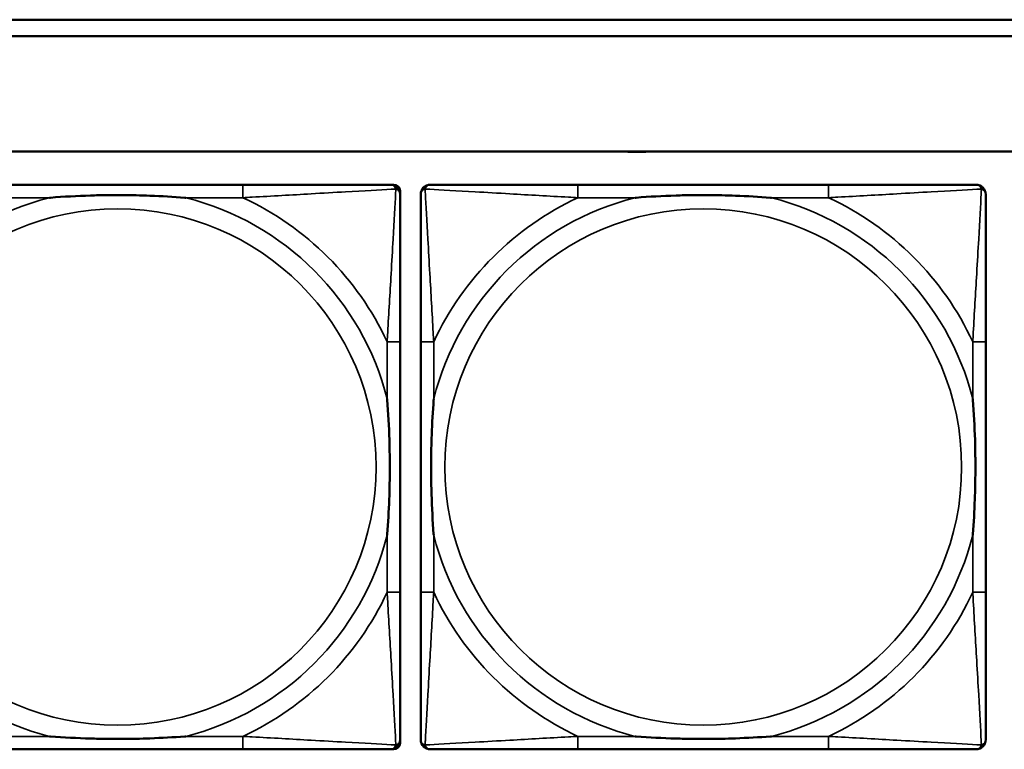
# Model space of a CAD drawing. Header units: inches. Extents: x -32 to 29.2, y -14.4 to 22.6.
# Tile 83 of 256: x -12.627 to -11.433, y -7.049 to -6.163. Entities that reach past the tile are written whole.
import ezdxf

# ---------------------------------------------------------------- set-up
doc = ezdxf.new("R2010")
doc.units = ezdxf.units.IN
doc.header["$MEASUREMENT"] = 0
doc.layers.add('Visible (ANSI)', color=7, linetype='Continuous', lineweight=50)
doc.layers.add('Visible Narrow (ANSI)', color=7, linetype='Continuous', lineweight=35)

msp = doc.modelspace()

# ---------------------------------------------------------------- linework, layer by layer
at = {"layer": 'Visible (ANSI)'}
for p, q in [((-15.3129, -6.1634), (-5.0254, -6.1634)), ((-5.0254, -6.1834), (-15.3129, -6.1834)), ((-27.8004, -6.3234), (-5.0254, -6.3234)), ((-11.8901, -6.3236), (-11.8901, -6.3234)), ((-11.8681, -6.3236), (-11.8901, -6.3236)), ((-11.8681, -6.3234), (-11.8681, -6.3236)), ((-12.3565, -6.3637), (-12.6604, -6.3637)), ((-12.1778, -6.3637), (-12.1738, -6.3637)), ((-12.166, -6.3715), (-12.166, -6.3755)), ((-11.6465, -6.3637), (-11.9504, -6.3637)), ((-12.166, -6.8582), (-12.166, -6.5542)), ((-12.141, -6.5542), (-12.141, -6.8582)), ((-11.456, -6.8582), (-11.456, -6.5542)), ((-12.166, -7.0369), (-12.166, -7.0408)), ((-12.1738, -7.0487), (-12.8431, -7.0487)), ((-12.6604, -7.0487), (-12.3565, -7.0487)), ((-11.9504, -7.0487), (-11.6465, -7.0487))]:
    msp.add_line(p, q, dxfattribs=at)
for centre, radius, start, end in [((-12.1778, -6.3755), 0.0118, 0, 90), ((-12.1738, -6.3715), 0.00787, 0, 90), ((-12.1292, -6.3755), 0.0118, 90, 180), ((-11.4678, -6.3755), 0.0118, 0, 90), ((-12.1778, -7.0369), 0.0118, 270, 360), ((-12.1738, -7.0408), 0.00787, 270, 0), ((-12.1292, -7.0369), 0.0118, 180, 270), ((-11.4678, -7.0369), 0.0118, 270, 360)]:
    msp.add_arc(centre, radius, start, end, dxfattribs=at)
for points, knots in [([(-12.1778, -6.3637), (-12.1927, -6.3637), (-12.2343, -6.3637), (-12.2749, -6.3637), (-12.3014, -6.3637), (-12.3293, -6.3637), (-12.3565, -6.3637)], [-0.5252205, -0.5252205, -0.5252205, -0.5252205, -0.20743, -0.20743, -0.20743, 0, 0, 0, 0]), ([(-11.9504, -6.3637), (-11.954, -6.3637), (-11.9576, -6.3637), (-11.9612, -6.3637), (-11.9944, -6.3637), (-12.0281, -6.3637), (-12.059, -6.3637), (-12.0859, -6.3637), (-12.1115, -6.3637), (-12.1249, -6.3637), (-12.1265, -6.3637), (-12.1279, -6.3637), (-12.1292, -6.3637)], [0, 0, 0, 0, 0.0272471, 0.0272471, 0.0272471, 0.2790553, 0.2790553, 0.2790553, 0.4988354, 0.4988354, 0.4988354, 0.5252205, 0.5252205, 0.5252205, 0.5252205]), ([(-11.4678, -6.3637), (-11.4827, -6.3637), (-11.5243, -6.3637), (-11.5649, -6.3637), (-11.5914, -6.3637), (-11.6193, -6.3637), (-11.6465, -6.3637)], [-0.5252205, -0.5252205, -0.5252205, -0.5252205, -0.20743, -0.20743, -0.20743, 0, 0, 0, 0]), ([(-12.5912, -6.3794), (-12.5908, -6.3794), (-12.5903, -6.3794), (-12.5738, -6.3781), (-12.5578, -6.3773), (-12.5348, -6.3765), (-12.5281, -6.3764), (-12.519, -6.3763), (-12.5165, -6.3763), (-12.5124, -6.3763), (-12.5108, -6.3762), (-12.5077, -6.3762), (-12.5061, -6.3762), (-12.5026, -6.3763), (-12.5005, -6.3763), (-12.4943, -6.3763), (-12.4902, -6.3764), (-12.4805, -6.3766), (-12.4749, -6.3768), (-12.4551, -6.3775), (-12.4411, -6.3783), (-12.4266, -6.3794), (-12.4262, -6.3794), (-12.4257, -6.3794)], [-0.416114, -0.416114, -0.416114, -0.416114, -0.4127691, -0.4127691, -0.2896446, -0.2896446, -0.2388934, -0.2388934, -0.2201881, -0.2201881, -0.2080204, -0.2080204, -0.196499, -0.196499, -0.1809939, -0.1809939, -0.149741, -0.149741, -0.1073162, -0.1073162, 0, 0, 0.0033356, 0.0033356, 0.0033356, 0.0033356]), ([(-12.166, -6.5542), (-12.166, -6.5507), (-12.166, -6.5471), (-12.166, -6.5435), (-12.166, -6.5103), (-12.166, -6.4766), (-12.166, -6.4457), (-12.166, -6.4188), (-12.166, -6.3932), (-12.166, -6.3798), (-12.166, -6.3782), (-12.166, -6.3767), (-12.166, -6.3755)], [0, 0, 0, 0, 0.0272471, 0.0272471, 0.0272471, 0.2790553, 0.2790553, 0.2790553, 0.4988354, 0.4988354, 0.4988354, 0.5252205, 0.5252205, 0.5252205, 0.5252205]), ([(-12.141, -6.3755), (-12.141, -6.3904), (-12.141, -6.432), (-12.141, -6.4726), (-12.141, -6.4991), (-12.141, -6.527), (-12.141, -6.5542)], [-0.5252205, -0.5252205, -0.5252205, -0.5252205, -0.20743, -0.20743, -0.20743, 0, 0, 0, 0]), ([(-11.8812, -6.3794), (-11.8808, -6.3794), (-11.8803, -6.3794), (-11.8638, -6.3781), (-11.8478, -6.3773), (-11.8248, -6.3765), (-11.8181, -6.3764), (-11.809, -6.3763), (-11.8065, -6.3763), (-11.8024, -6.3763), (-11.8008, -6.3762), (-11.7977, -6.3762), (-11.7961, -6.3762), (-11.7926, -6.3763), (-11.7905, -6.3763), (-11.7843, -6.3763), (-11.7802, -6.3764), (-11.7705, -6.3766), (-11.7649, -6.3768), (-11.7451, -6.3775), (-11.7311, -6.3783), (-11.7166, -6.3794), (-11.7162, -6.3794), (-11.7157, -6.3794)], [-0.416114, -0.416114, -0.416114, -0.416114, -0.4127691, -0.4127691, -0.2896446, -0.2896446, -0.2388934, -0.2388934, -0.2201881, -0.2201881, -0.2080204, -0.2080204, -0.196499, -0.196499, -0.1809939, -0.1809939, -0.149741, -0.149741, -0.1073162, -0.1073162, 0, 0, 0.0033356, 0.0033356, 0.0033356, 0.0033356]), ([(-11.456, -6.5542), (-11.456, -6.5507), (-11.456, -6.5471), (-11.456, -6.5435), (-11.456, -6.5103), (-11.456, -6.4766), (-11.456, -6.4457), (-11.456, -6.4188), (-11.456, -6.3932), (-11.456, -6.3798), (-11.456, -6.3782), (-11.456, -6.3767), (-11.456, -6.3755)], [0, 0, 0, 0, 0.0272471, 0.0272471, 0.0272471, 0.2790553, 0.2790553, 0.2790553, 0.4988354, 0.4988354, 0.4988354, 0.5252205, 0.5252205, 0.5252205, 0.5252205]), ([(-12.1817, -6.6234), (-12.1817, -6.6239), (-12.1816, -6.6243), (-12.1804, -6.6408), (-12.1795, -6.6569), (-12.1788, -6.6798), (-12.1787, -6.6865), (-12.1786, -6.6957), (-12.1786, -6.6982), (-12.1785, -6.7023), (-12.1785, -6.7039), (-12.1785, -6.707), (-12.1785, -6.7085), (-12.1785, -6.7121), (-12.1786, -6.7141), (-12.1786, -6.7203), (-12.1787, -6.7244), (-12.1789, -6.7342), (-12.179, -6.7398), (-12.1798, -6.7595), (-12.1805, -6.7736), (-12.1816, -6.7881), (-12.1817, -6.7885), (-12.1817, -6.7889)], [-0.416114, -0.416114, -0.416114, -0.416114, -0.4127691, -0.4127691, -0.2896446, -0.2896446, -0.2388934, -0.2388934, -0.2201881, -0.2201881, -0.2080204, -0.2080204, -0.196499, -0.196499, -0.1809939, -0.1809939, -0.149741, -0.149741, -0.1073162, -0.1073162, 0, 0, 0.0033356, 0.0033356, 0.0033356, 0.0033356]), ([(-12.1252, -6.7889), (-12.1253, -6.7885), (-12.1253, -6.7881), (-12.1266, -6.7716), (-12.1274, -6.7555), (-12.1281, -6.7325), (-12.1283, -6.7258), (-12.1284, -6.7167), (-12.1284, -6.7142), (-12.1284, -6.7101), (-12.1284, -6.7085), (-12.1284, -6.7054), (-12.1284, -6.7039), (-12.1284, -6.7003), (-12.1284, -6.6982), (-12.1283, -6.6921), (-12.1283, -6.6879), (-12.1281, -6.6782), (-12.1279, -6.6726), (-12.1272, -6.6528), (-12.1264, -6.6388), (-12.1253, -6.6243), (-12.1253, -6.6239), (-12.1252, -6.6234)], [-0.416114, -0.416114, -0.416114, -0.416114, -0.4127691, -0.4127691, -0.2896446, -0.2896446, -0.2388934, -0.2388934, -0.2201881, -0.2201881, -0.2080204, -0.2080204, -0.196499, -0.196499, -0.1809939, -0.1809939, -0.149741, -0.149741, -0.1073162, -0.1073162, 0, 0, 0.0033356, 0.0033356, 0.0033356, 0.0033356]), ([(-11.4717, -6.6234), (-11.4717, -6.6239), (-11.4716, -6.6243), (-11.4704, -6.6408), (-11.4695, -6.6569), (-11.4688, -6.6798), (-11.4687, -6.6865), (-11.4686, -6.6957), (-11.4686, -6.6982), (-11.4685, -6.7023), (-11.4685, -6.7039), (-11.4685, -6.707), (-11.4685, -6.7085), (-11.4685, -6.7121), (-11.4686, -6.7141), (-11.4686, -6.7203), (-11.4687, -6.7244), (-11.4689, -6.7342), (-11.469, -6.7398), (-11.4698, -6.7595), (-11.4705, -6.7736), (-11.4716, -6.7881), (-11.4717, -6.7885), (-11.4717, -6.7889)], [-0.416114, -0.416114, -0.416114, -0.416114, -0.4127691, -0.4127691, -0.2896446, -0.2896446, -0.2388934, -0.2388934, -0.2201881, -0.2201881, -0.2080204, -0.2080204, -0.196499, -0.196499, -0.1809939, -0.1809939, -0.149741, -0.149741, -0.1073162, -0.1073162, 0, 0, 0.0033356, 0.0033356, 0.0033356, 0.0033356]), ([(-12.166, -7.0369), (-12.166, -7.022), (-12.166, -6.9804), (-12.166, -6.9398), (-12.166, -6.9132), (-12.166, -6.8854), (-12.166, -6.8582)], [-0.5252205, -0.5252205, -0.5252205, -0.5252205, -0.20743, -0.20743, -0.20743, 0, 0, 0, 0]), ([(-12.141, -6.8582), (-12.141, -6.8854), (-12.141, -6.9132), (-12.141, -6.9398), (-12.141, -6.9804), (-12.141, -7.022), (-12.141, -7.0369)], [3.9382945, 3.9382945, 3.9382945, 3.9382945, 4.1457245, 4.1457245, 4.1457245, 4.463515, 4.463515, 4.463515, 4.463515]), ([(-11.456, -7.0369), (-11.456, -7.022), (-11.456, -6.9804), (-11.456, -6.9398), (-11.456, -6.9132), (-11.456, -6.8854), (-11.456, -6.8582)], [-0.5252205, -0.5252205, -0.5252205, -0.5252205, -0.20743, -0.20743, -0.20743, 0, 0, 0, 0]), ([(-12.4257, -7.033), (-12.4262, -7.033), (-12.4266, -7.033), (-12.4411, -7.0341), (-12.4551, -7.0349), (-12.4749, -7.0356), (-12.4805, -7.0358), (-12.4902, -7.036), (-12.4943, -7.0361), (-12.5005, -7.0361), (-12.5026, -7.0361), (-12.5061, -7.0361), (-12.5077, -7.0361), (-12.5108, -7.0361), (-12.5124, -7.0361), (-12.5165, -7.0361), (-12.519, -7.0361), (-12.5281, -7.036), (-12.5348, -7.0358), (-12.5578, -7.0351), (-12.5738, -7.0343), (-12.5903, -7.033), (-12.5908, -7.033), (-12.5912, -7.033)], [-0.4149464, -0.4149464, -0.4149464, -0.4149464, -0.41162, -0.41162, -0.3046026, -0.3046026, -0.2622958, -0.2622958, -0.23113, -0.23113, -0.215668, -0.215668, -0.2041787, -0.2041787, -0.1920448, -0.1920448, -0.1733916, -0.1733916, -0.1227817, -0.1227817, 0, 0, 0.0033356, 0.0033356, 0.0033356, 0.0033356]), ([(-11.7157, -7.033), (-11.7162, -7.033), (-11.7166, -7.033), (-11.7311, -7.0341), (-11.7451, -7.0349), (-11.7649, -7.0356), (-11.7705, -7.0358), (-11.7802, -7.036), (-11.7843, -7.0361), (-11.7905, -7.0361), (-11.7926, -7.0361), (-11.7961, -7.0361), (-11.7977, -7.0361), (-11.8008, -7.0361), (-11.8024, -7.0361), (-11.8065, -7.0361), (-11.809, -7.0361), (-11.8181, -7.036), (-11.8248, -7.0358), (-11.8478, -7.0351), (-11.8638, -7.0343), (-11.8803, -7.033), (-11.8808, -7.033), (-11.8812, -7.033)], [-0.4149464, -0.4149464, -0.4149464, -0.4149464, -0.41162, -0.41162, -0.3046026, -0.3046026, -0.2622958, -0.2622958, -0.23113, -0.23113, -0.215668, -0.215668, -0.2041787, -0.2041787, -0.1920448, -0.1920448, -0.1733916, -0.1733916, -0.1227817, -0.1227817, 0, 0, 0.0033356, 0.0033356, 0.0033356, 0.0033356]), ([(-12.3565, -7.0487), (-12.3293, -7.0487), (-12.3014, -7.0487), (-12.2749, -7.0487), (-12.2343, -7.0487), (-12.1927, -7.0487), (-12.1778, -7.0487)], [3.9382945, 3.9382945, 3.9382945, 3.9382945, 4.1457245, 4.1457245, 4.1457245, 4.463515, 4.463515, 4.463515, 4.463515]), ([(-12.1292, -7.0487), (-12.1143, -7.0487), (-12.0727, -7.0487), (-12.032, -7.0487), (-12.0055, -7.0487), (-11.9777, -7.0487), (-11.9504, -7.0487)], [-0.5252205, -0.5252205, -0.5252205, -0.5252205, -0.20743, -0.20743, -0.20743, 0, 0, 0, 0]), ([(-11.6465, -7.0487), (-11.6193, -7.0487), (-11.5914, -7.0487), (-11.5649, -7.0487), (-11.5243, -7.0487), (-11.4827, -7.0487), (-11.4678, -7.0487)], [3.9382945, 3.9382945, 3.9382945, 3.9382945, 4.1457245, 4.1457245, 4.1457245, 4.463515, 4.463515, 4.463515, 4.463515])]:
    msp.add_open_spline(points, degree=3, knots=knots, dxfattribs=at)
at = {"layer": 'Visible Narrow (ANSI)'}
for p, q in [((-12.3565, -6.3637), (-12.3565, -6.3794)), ((-11.9504, -6.3637), (-11.9504, -6.3794)), ((-11.6465, -6.3637), (-11.6465, -6.3794)), ((-12.6604, -6.3794), (-12.5912, -6.3794)), ((-12.4257, -6.3794), (-12.3565, -6.3794)), ((-11.9504, -6.3794), (-11.8812, -6.3794)), ((-11.7157, -6.3794), (-11.6465, -6.3794)), ((-12.166, -6.5542), (-12.1817, -6.5542)), ((-12.1817, -6.5542), (-12.1817, -6.6234)), ((-12.1252, -6.5542), (-12.141, -6.5542)), ((-12.1252, -6.6234), (-12.1252, -6.5542)), ((-11.456, -6.5542), (-11.4717, -6.5542)), ((-11.4717, -6.5542), (-11.4717, -6.6234)), ((-12.1817, -6.7889), (-12.1817, -6.8582)), ((-12.1252, -6.8582), (-12.1252, -6.7889)), ((-11.4717, -6.7889), (-11.4717, -6.8582)), ((-12.166, -6.8582), (-12.1817, -6.8582)), ((-12.1252, -6.8582), (-12.141, -6.8582)), ((-11.456, -6.8582), (-11.4717, -6.8582)), ((-12.5912, -7.033), (-12.6604, -7.033)), ((-12.3565, -7.033), (-12.4257, -7.033)), ((-12.3565, -7.033), (-12.3565, -7.0487)), ((-11.9504, -7.033), (-11.9504, -7.0487)), ((-11.8812, -7.033), (-11.9504, -7.033)), ((-11.6465, -7.033), (-11.7157, -7.033)), ((-11.6465, -7.033), (-11.6465, -7.0487))]:
    msp.add_line(p, q, dxfattribs=at)
for centre in [(-12.5085, -6.7062), (-11.7985, -6.7062)]:
    msp.add_circle(centre, 0.3133, dxfattribs=at)
for centre, radius, start, end in [((-12.5085, -6.7062), 0.3371, 104.2103, 165.7897), ((-12.5085, -6.7062), 0.3371, 14.2103, 75.7897), ((-12.5085, -6.7062), 0.3604, 24.9407, 65.0593), ((-11.7985, -6.7062), 0.3371, 104.2103, 165.7897), ((-11.7985, -6.7062), 0.3604, 114.9407, 155.0593), ((-11.7985, -6.7062), 0.3371, 14.2103, 75.7897), ((-11.7985, -6.7062), 0.3604, 24.9407, 65.0593), ((-12.5085, -6.7062), 0.3371, 194.2103, 255.7897), ((-12.5085, -6.7062), 0.3371, 284.2103, 345.7897), ((-11.7985, -6.7062), 0.3371, 194.2103, 255.7897), ((-11.7985, -6.7062), 0.3371, 284.2103, 345.7897), ((-12.5085, -6.7062), 0.3604, 294.9407, 335.0593), ((-11.7985, -6.7062), 0.3604, 204.9407, 245.0593), ((-11.7985, -6.7062), 0.3604, 294.9407, 335.0593)]:
    msp.add_arc(centre, radius, start, end, dxfattribs=at)
for points, knots in [([(-12.3565, -6.3794), (-12.3528, -6.3792), (-12.349, -6.379), (-12.3216, -6.3775), (-12.2975, -6.3761), (-12.2596, -6.3738), (-12.2456, -6.373), (-12.2103, -6.371), (-12.1902, -6.37), (-12.1748, -6.3691), (-12.1729, -6.369), (-12.1712, -6.369)], [0, 0, 0, 0, 0.0278591, 0.0278591, 0.201273, 0.201273, 0.3066357, 0.3066357, 0.475216, 0.475216, 0.5007189, 0.5007189, 0.5007189, 0.5007189]), ([(-12.1712, -6.369), (-12.1713, -6.3707), (-12.1714, -6.3725), (-12.1722, -6.3879), (-12.1733, -6.408), (-12.1753, -6.4433), (-12.1761, -6.4573), (-12.1783, -6.4952), (-12.1798, -6.5194), (-12.1813, -6.5467), (-12.1815, -6.5505), (-12.1817, -6.5542)], [-0.5007189, -0.5007189, -0.5007189, -0.5007189, -0.475216, -0.475216, -0.3066357, -0.3066357, -0.201273, -0.201273, -0.0278591, -0.0278591, 0, 0, 0, 0]), ([(-12.1778, -6.3637), (-12.1772, -6.3637), (-12.1766, -6.3637), (-12.1756, -6.364), (-12.1752, -6.3642), (-12.1745, -6.3645), (-12.1743, -6.3646), (-12.1739, -6.3649), (-12.1738, -6.365), (-12.1734, -6.3653), (-12.1731, -6.3656), (-12.1725, -6.3663), (-12.1722, -6.3668), (-12.1716, -6.3678), (-12.1714, -6.3684), (-12.1712, -6.369)], [-0.02627331, -0.02627331, -0.02627331, -0.02627331, -0.02158775, -0.02158775, -0.01736415, -0.01736415, -0.0147244, -0.0147244, -0.01307456, -0.01307456, -0.00977487, -0.00977487, -0.00449537, -0.00449537, 0.00012419, 0.00012419, 0.00012419, 0.00012419]), ([(-12.1712, -6.369), (-12.1707, -6.3691), (-12.1701, -6.3693), (-12.1691, -6.3699), (-12.1686, -6.3702), (-12.1679, -6.3708), (-12.1676, -6.3711), (-12.1673, -6.3715), (-12.1672, -6.3716), (-12.1669, -6.372), (-12.1668, -6.3722), (-12.1664, -6.3729), (-12.1663, -6.3733), (-12.166, -6.3743), (-12.166, -6.3749), (-12.166, -6.3755)], [-0.00012419, -0.00012419, -0.00012419, -0.00012419, 0.00449537, 0.00449537, 0.00977487, 0.00977487, 0.01307456, 0.01307456, 0.0147244, 0.0147244, 0.01736415, 0.01736415, 0.02158775, 0.02158775, 0.02627331, 0.02627331, 0.02627331, 0.02627331]), ([(-12.141, -6.3755), (-12.141, -6.3749), (-12.1409, -6.3743), (-12.1407, -6.3733), (-12.1405, -6.3729), (-12.1402, -6.3722), (-12.14, -6.372), (-12.1398, -6.3716), (-12.1397, -6.3715), (-12.1393, -6.3711), (-12.1391, -6.3708), (-12.1384, -6.3702), (-12.1379, -6.3699), (-12.1368, -6.3693), (-12.1363, -6.3691), (-12.1357, -6.369)], [-0.02627331, -0.02627331, -0.02627331, -0.02627331, -0.02158775, -0.02158775, -0.01736415, -0.01736415, -0.0147244, -0.0147244, -0.01307456, -0.01307456, -0.00977487, -0.00977487, -0.00449537, -0.00449537, 0.00012419, 0.00012419, 0.00012419, 0.00012419]), ([(-12.1357, -6.369), (-12.1355, -6.3684), (-12.1353, -6.3678), (-12.1348, -6.3668), (-12.1344, -6.3663), (-12.1338, -6.3656), (-12.1336, -6.3653), (-12.1332, -6.365), (-12.133, -6.3649), (-12.1327, -6.3646), (-12.1324, -6.3645), (-12.1318, -6.3642), (-12.1313, -6.364), (-12.1303, -6.3637), (-12.1298, -6.3637), (-12.1292, -6.3637)], [-0.00012419, -0.00012419, -0.00012419, -0.00012419, 0.00449537, 0.00449537, 0.00977487, 0.00977487, 0.01307456, 0.01307456, 0.0147244, 0.0147244, 0.01736415, 0.01736415, 0.02158775, 0.02158775, 0.02627331, 0.02627331, 0.02627331, 0.02627331]), ([(-12.1252, -6.5542), (-12.1254, -6.5505), (-12.1257, -6.5467), (-12.1272, -6.5194), (-12.1286, -6.4952), (-12.1308, -6.4573), (-12.1316, -6.4433), (-12.1336, -6.408), (-12.1347, -6.3879), (-12.1355, -6.3725), (-12.1356, -6.3707), (-12.1357, -6.369)], [0, 0, 0, 0, 0.0278591, 0.0278591, 0.201273, 0.201273, 0.3066357, 0.3066357, 0.475216, 0.475216, 0.5007189, 0.5007189, 0.5007189, 0.5007189]), ([(-12.1357, -6.369), (-12.134, -6.369), (-12.1322, -6.3691), (-12.1167, -6.37), (-12.0966, -6.371), (-12.0614, -6.373), (-12.0473, -6.3738), (-12.0095, -6.3761), (-11.9853, -6.3775), (-11.958, -6.379), (-11.9542, -6.3792), (-11.9504, -6.3794)], [-0.5007189, -0.5007189, -0.5007189, -0.5007189, -0.475216, -0.475216, -0.3066357, -0.3066357, -0.201273, -0.201273, -0.0278591, -0.0278591, 0, 0, 0, 0]), ([(-11.6465, -6.3794), (-11.6428, -6.3792), (-11.639, -6.379), (-11.6116, -6.3775), (-11.5875, -6.3761), (-11.5496, -6.3738), (-11.5356, -6.373), (-11.5003, -6.371), (-11.4802, -6.37), (-11.4648, -6.3691), (-11.4629, -6.369), (-11.4612, -6.369)], [0, 0, 0, 0, 0.0278591, 0.0278591, 0.201273, 0.201273, 0.3066357, 0.3066357, 0.475216, 0.475216, 0.5007189, 0.5007189, 0.5007189, 0.5007189]), ([(-11.4612, -6.369), (-11.4613, -6.3707), (-11.4614, -6.3725), (-11.4622, -6.3879), (-11.4633, -6.408), (-11.4653, -6.4433), (-11.4661, -6.4573), (-11.4683, -6.4952), (-11.4698, -6.5194), (-11.4713, -6.5467), (-11.4715, -6.5505), (-11.4717, -6.5542)], [-0.5007189, -0.5007189, -0.5007189, -0.5007189, -0.475216, -0.475216, -0.3066357, -0.3066357, -0.201273, -0.201273, -0.0278591, -0.0278591, 0, 0, 0, 0]), ([(-11.4678, -6.3637), (-11.4672, -6.3637), (-11.4666, -6.3637), (-11.4656, -6.364), (-11.4652, -6.3642), (-11.4645, -6.3645), (-11.4643, -6.3646), (-11.4639, -6.3649), (-11.4638, -6.365), (-11.4634, -6.3653), (-11.4631, -6.3656), (-11.4625, -6.3663), (-11.4622, -6.3668), (-11.4616, -6.3678), (-11.4614, -6.3684), (-11.4612, -6.369)], [-0.02627331, -0.02627331, -0.02627331, -0.02627331, -0.02158775, -0.02158775, -0.01736415, -0.01736415, -0.0147244, -0.0147244, -0.01307456, -0.01307456, -0.00977487, -0.00977487, -0.00449537, -0.00449537, 0.00012419, 0.00012419, 0.00012419, 0.00012419]), ([(-11.4612, -6.369), (-11.4607, -6.3691), (-11.4601, -6.3693), (-11.4591, -6.3699), (-11.4586, -6.3702), (-11.4579, -6.3708), (-11.4576, -6.3711), (-11.4573, -6.3715), (-11.4572, -6.3716), (-11.4569, -6.372), (-11.4568, -6.3722), (-11.4564, -6.3729), (-11.4563, -6.3733), (-11.456, -6.3743), (-11.456, -6.3749), (-11.456, -6.3755)], [-0.00012419, -0.00012419, -0.00012419, -0.00012419, 0.00449537, 0.00449537, 0.00977487, 0.00977487, 0.01307456, 0.01307456, 0.0147244, 0.0147244, 0.01736415, 0.01736415, 0.02158775, 0.02158775, 0.02627331, 0.02627331, 0.02627331, 0.02627331]), ([(-12.1817, -6.8582), (-12.1815, -6.8619), (-12.1813, -6.8657), (-12.1798, -6.893), (-12.1783, -6.9172), (-12.1761, -6.9551), (-12.1753, -6.9691), (-12.1733, -7.0043), (-12.1722, -7.0245), (-12.1714, -7.0399), (-12.1713, -7.0417), (-12.1712, -7.0434)], [0, 0, 0, 0, 0.0278591, 0.0278591, 0.201273, 0.201273, 0.3066357, 0.3066357, 0.475216, 0.475216, 0.5007189, 0.5007189, 0.5007189, 0.5007189]), ([(-12.1357, -7.0434), (-12.1356, -7.0417), (-12.1355, -7.0399), (-12.1347, -7.0245), (-12.1336, -7.0043), (-12.1316, -6.9691), (-12.1308, -6.9551), (-12.1286, -6.9172), (-12.1272, -6.893), (-12.1257, -6.8657), (-12.1254, -6.8619), (-12.1252, -6.8582)], [-4.4390134, -4.4390134, -4.4390134, -4.4390134, -4.4135105, -4.4135105, -4.2449302, -4.2449302, -4.1395675, -4.1395675, -3.9661536, -3.9661536, -3.9382945, -3.9382945, -3.9382945, -3.9382945]), ([(-11.4717, -6.8582), (-11.4715, -6.8619), (-11.4713, -6.8657), (-11.4698, -6.893), (-11.4683, -6.9172), (-11.4661, -6.9551), (-11.4653, -6.9691), (-11.4633, -7.0043), (-11.4622, -7.0245), (-11.4614, -7.0399), (-11.4613, -7.0417), (-11.4612, -7.0434)], [0, 0, 0, 0, 0.0278591, 0.0278591, 0.201273, 0.201273, 0.3066357, 0.3066357, 0.475216, 0.475216, 0.5007189, 0.5007189, 0.5007189, 0.5007189]), ([(-12.1712, -7.0434), (-12.1729, -7.0433), (-12.1748, -7.0432), (-12.1902, -7.0424), (-12.2103, -7.0413), (-12.2456, -7.0393), (-12.2596, -7.0385), (-12.2975, -7.0363), (-12.3216, -7.0349), (-12.349, -7.0334), (-12.3528, -7.0332), (-12.3565, -7.033)], [-4.4390134, -4.4390134, -4.4390134, -4.4390134, -4.4135105, -4.4135105, -4.2449302, -4.2449302, -4.1395675, -4.1395675, -3.9661536, -3.9661536, -3.9382945, -3.9382945, -3.9382945, -3.9382945]), ([(-12.166, -7.0369), (-12.166, -7.0375), (-12.166, -7.0381), (-12.1663, -7.0391), (-12.1664, -7.0395), (-12.1668, -7.0401), (-12.1669, -7.0404), (-12.1672, -7.0408), (-12.1673, -7.0409), (-12.1676, -7.0413), (-12.1679, -7.0416), (-12.1686, -7.0422), (-12.1691, -7.0425), (-12.1701, -7.043), (-12.1707, -7.0432), (-12.1712, -7.0434)], [-0.02627331, -0.02627331, -0.02627331, -0.02627331, -0.02158775, -0.02158775, -0.01736415, -0.01736415, -0.0147244, -0.0147244, -0.01307456, -0.01307456, -0.00977487, -0.00977487, -0.00449537, -0.00449537, 0.00012419, 0.00012419, 0.00012419, 0.00012419]), ([(-12.1357, -7.0434), (-12.1363, -7.0432), (-12.1368, -7.043), (-12.1379, -7.0425), (-12.1384, -7.0422), (-12.1391, -7.0416), (-12.1393, -7.0413), (-12.1397, -7.0409), (-12.1398, -7.0408), (-12.14, -7.0404), (-12.1402, -7.0401), (-12.1405, -7.0395), (-12.1407, -7.0391), (-12.1409, -7.0381), (-12.141, -7.0375), (-12.141, -7.0369)], [-0.00012419, -0.00012419, -0.00012419, -0.00012419, 0.00449537, 0.00449537, 0.00977487, 0.00977487, 0.01307456, 0.01307456, 0.0147244, 0.0147244, 0.01736415, 0.01736415, 0.02158775, 0.02158775, 0.02627331, 0.02627331, 0.02627331, 0.02627331]), ([(-11.9504, -7.033), (-11.9542, -7.0332), (-11.958, -7.0334), (-11.9853, -7.0349), (-12.0095, -7.0363), (-12.0473, -7.0385), (-12.0614, -7.0393), (-12.0966, -7.0413), (-12.1167, -7.0424), (-12.1322, -7.0432), (-12.134, -7.0433), (-12.1357, -7.0434)], [0, 0, 0, 0, 0.0278591, 0.0278591, 0.201273, 0.201273, 0.3066357, 0.3066357, 0.475216, 0.475216, 0.5007189, 0.5007189, 0.5007189, 0.5007189]), ([(-11.4612, -7.0434), (-11.4629, -7.0433), (-11.4648, -7.0432), (-11.4802, -7.0424), (-11.5003, -7.0413), (-11.5356, -7.0393), (-11.5496, -7.0385), (-11.5875, -7.0363), (-11.6116, -7.0349), (-11.639, -7.0334), (-11.6428, -7.0332), (-11.6465, -7.033)], [-4.4390134, -4.4390134, -4.4390134, -4.4390134, -4.4135105, -4.4135105, -4.2449302, -4.2449302, -4.1395675, -4.1395675, -3.9661536, -3.9661536, -3.9382945, -3.9382945, -3.9382945, -3.9382945]), ([(-11.456, -7.0369), (-11.456, -7.0375), (-11.456, -7.0381), (-11.4563, -7.0391), (-11.4564, -7.0395), (-11.4568, -7.0401), (-11.4569, -7.0404), (-11.4572, -7.0408), (-11.4573, -7.0409), (-11.4576, -7.0413), (-11.4579, -7.0416), (-11.4586, -7.0422), (-11.4591, -7.0425), (-11.4601, -7.043), (-11.4607, -7.0432), (-11.4612, -7.0434)], [-0.02627331, -0.02627331, -0.02627331, -0.02627331, -0.02158775, -0.02158775, -0.01736415, -0.01736415, -0.0147244, -0.0147244, -0.01307456, -0.01307456, -0.00977487, -0.00977487, -0.00449537, -0.00449537, 0.00012419, 0.00012419, 0.00012419, 0.00012419]), ([(-12.1712, -7.0434), (-12.1714, -7.044), (-12.1716, -7.0445), (-12.1722, -7.0456), (-12.1725, -7.0461), (-12.1731, -7.0468), (-12.1734, -7.047), (-12.1738, -7.0474), (-12.1739, -7.0475), (-12.1743, -7.0478), (-12.1745, -7.0479), (-12.1752, -7.0482), (-12.1756, -7.0484), (-12.1766, -7.0486), (-12.1772, -7.0487), (-12.1778, -7.0487)], [-0.00012419, -0.00012419, -0.00012419, -0.00012419, 0.00449537, 0.00449537, 0.00977487, 0.00977487, 0.01307456, 0.01307456, 0.0147244, 0.0147244, 0.01736415, 0.01736415, 0.02158775, 0.02158775, 0.02627331, 0.02627331, 0.02627331, 0.02627331]), ([(-12.1292, -7.0487), (-12.1298, -7.0487), (-12.1303, -7.0486), (-12.1313, -7.0484), (-12.1318, -7.0482), (-12.1324, -7.0479), (-12.1327, -7.0478), (-12.133, -7.0475), (-12.1332, -7.0474), (-12.1336, -7.047), (-12.1338, -7.0468), (-12.1344, -7.0461), (-12.1348, -7.0456), (-12.1353, -7.0445), (-12.1355, -7.044), (-12.1357, -7.0434)], [-0.02627331, -0.02627331, -0.02627331, -0.02627331, -0.02158775, -0.02158775, -0.01736415, -0.01736415, -0.0147244, -0.0147244, -0.01307456, -0.01307456, -0.00977487, -0.00977487, -0.00449537, -0.00449537, 0.00012419, 0.00012419, 0.00012419, 0.00012419]), ([(-11.4612, -7.0434), (-11.4614, -7.044), (-11.4616, -7.0445), (-11.4622, -7.0456), (-11.4625, -7.0461), (-11.4631, -7.0468), (-11.4634, -7.047), (-11.4638, -7.0474), (-11.4639, -7.0475), (-11.4643, -7.0478), (-11.4645, -7.0479), (-11.4652, -7.0482), (-11.4656, -7.0484), (-11.4666, -7.0486), (-11.4672, -7.0487), (-11.4678, -7.0487)], [-0.00012419, -0.00012419, -0.00012419, -0.00012419, 0.00449537, 0.00449537, 0.00977487, 0.00977487, 0.01307456, 0.01307456, 0.0147244, 0.0147244, 0.01736415, 0.01736415, 0.02158775, 0.02158775, 0.02627331, 0.02627331, 0.02627331, 0.02627331])]:
    msp.add_open_spline(points, degree=3, knots=knots, dxfattribs=at)

doc.saveas('drawing.dxf')
